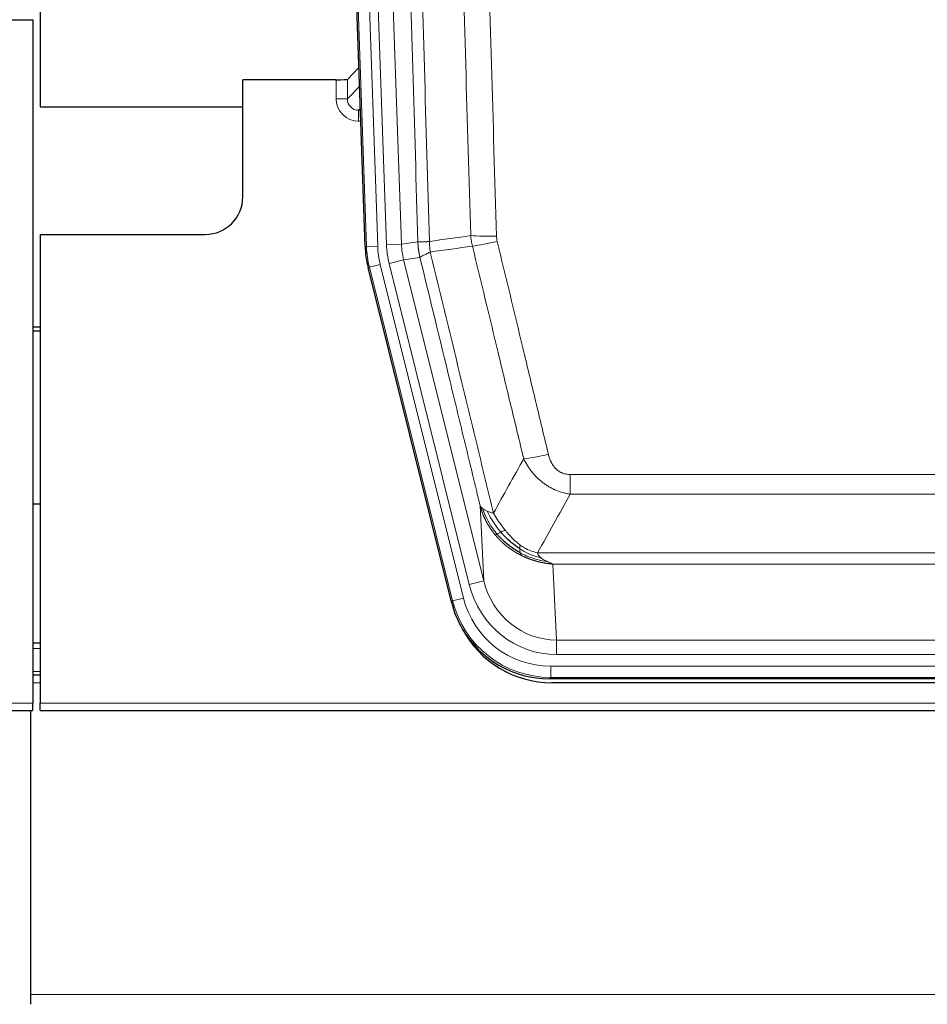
# Model space of a CAD drawing. Header units: inches. Extents: x 0 to 29700, y -16 to 21000.
# Tile 35 of 235: x 5224 to 5466, y 8339 to 8602. Entities that reach past the tile are written whole.
import ezdxf

# ---------------------------------------------------------------- set-up
doc = ezdxf.new("R2010")
doc.units = ezdxf.units.IN
doc.layers.add('1', color=7, linetype='Continuous', true_color=0xffffff)

msp = doc.modelspace()

# ---------------------------------------------------------------- linework, layer by layer
at = {"layer": '1', "color": 2, "linetype": 'Continuous', "lineweight": 25}
for p, q in [((5229.266, 9001.761), (5229.266, 8578.251)), ((5315.863, 8540.986), (5302.745, 8916.631)), ((5219.31, 8601.501), (5227.267, 8601.501)), ((5227.267, 8601.501), (5227.267, 8419.221)), ((5314.196, 8588.723), (5311.168, 8585.588)), ((5308.17, 8585.486), (5283.267, 8585.486)), ((5283.267, 8554.251), (5283.267, 8585.486)), ((5229.266, 8578.251), (5283.266, 8578.251)), ((5229.267, 8544.251), (5273.267, 8544.251)), ((5229.267, 8544.251), (5229.267, 8419.221)), ((5338.902, 8446.146), (5316.647, 8535.404)), ((5229.267, 8519.518), (5227.267, 8519.518)), ((5227.267, 8518.518), (5229.267, 8518.518)), ((5229.237, 8472.25), (5227.202, 8472.25)), ((5229.271, 8435.251), (5227.271, 8435.251)), ((5229.271, 8426.652), (5227.271, 8426.652)), ((5581.47, 8425.706), (5365.064, 8425.706)), ((5580.879, 8424.663), (5365.655, 8424.663)), ((4739.267, 8417.273), (5227.267, 8417.273)), ((5226.767, 8341.501), (5226.767, 8417.272)), ((5227.267, 8417.273), (5227.267, 8419.221)), ((5229.267, 8417.273), (5229.267, 8419.221)), ((5229.267, 8417.273), (5717.267, 8417.273)), ((5226.767, 8338.89), (5226.767, 8341.501))]:
    msp.add_line(p, q, dxfattribs=at)
at = {"layer": '1', "color": 110, "linetype": 'Continuous', "lineweight": 13}
for p, q in [((5316.236, 8541.038), (5303.125, 8916.481)), ((5306.12, 8916.586), (5319.23, 8541.143)), ((5312.503, 8915.783), (5325.57, 8541.612)), ((5308.511, 8915.644), (5321.578, 8541.473)), ((5308.159, 8580.439), (5308.17, 8585.486)), ((5311.168, 8585.588), (5311.158, 8580.357)), ((5311.158, 8580.357), (5314.372, 8583.685)), ((5314.577, 8577.792), (5314.15, 8577.349)), ((5314.15, 8577.349), (5314.15, 8574.43)), ((5314.15, 8577.349), (5314.593, 8577.349)), ((5314.15, 8574.43), (5314.695, 8574.43)), ((5315.863, 8540.986), (5316.236, 8541.038)), ((5319.23, 8541.143), (5316.236, 8541.038)), ((5321.578, 8541.473), (5325.57, 8541.612)), ((5325.57, 8541.612), (5329.946, 8542.227)), ((5330.502, 8538.089), (5326.151, 8537.477)), ((5317.021, 8535.456), (5316.647, 8535.404)), ((5319.928, 8536.181), (5317.021, 8535.456)), ((5339.195, 8446.521), (5317.021, 8535.456)), ((5319.928, 8536.181), (5342.102, 8447.246)), ((5322.275, 8536.511), (5326.151, 8537.477)), ((5343.627, 8450.873), (5322.275, 8536.511)), ((5326.151, 8537.477), (5347.503, 8451.839)), ((5370.596, 8474.953), (5370.596, 8480.194)), ((5370.596, 8480.194), (5575.938, 8480.194)), ((5575.938, 8474.953), (5370.596, 8474.953)), ((5347.503, 8451.839), (5346.545, 8471.894)), ((5361.864, 8459.334), (5584.67, 8459.334)), ((5365.977, 8456.304), (5366.945, 8436.025)), ((5580.557, 8456.304), (5365.977, 8456.304)), ((5343.627, 8450.873), (5347.503, 8451.839)), ((5338.902, 8446.146), (5339.195, 8446.521)), ((5342.102, 8447.246), (5339.195, 8446.521)), ((5366.945, 8432.161), (5366.945, 8436.025)), ((5366.945, 8436.025), (5579.588, 8436.025)), ((5229.271, 8433.796), (5227.271, 8433.796)), ((5579.588, 8432.161), (5366.945, 8432.161)), ((5229.271, 8427.621), (5227.271, 8427.621)), ((5365.357, 8426.081), (5365.357, 8429.077)), ((5365.357, 8429.077), (5581.177, 8429.077)), ((5365.357, 8426.081), (5365.064, 8425.706)), ((5581.177, 8426.081), (5365.357, 8426.081)), ((5229.271, 8424.652), (5227.271, 8424.652)), ((4739.267, 8419.221), (5227.267, 8419.221)), ((5229.267, 8419.221), (5717.267, 8419.221)), ((6203.767, 8341.501), (5226.767, 8341.501))]:
    msp.add_line(p, q, dxfattribs=at)
at = {"layer": '1', "color": 2, "linetype": 'Continuous', "lineweight": 25}
msp.add_arc((5273.267, 8554.251), 10, 270, 0, dxfattribs=at)
for centre, major_axis, ratio, start_param, end_param in [((5308.17, 8585.591), (-3, 0), 0.0349646, 1.5706703, 3.1078402), ((5342.883, 8541.937, 0), (26.774, 3.763), 0.9986144, 3.0370169, 3.2461684), ((5365.122, 8452.743, 0), (16.66, 21.323), 0.9977958, 2.4794378, 2.7643876), ((5365.681, 8451.68), (16.639, 21.297), 0.9990195, 2.7203481, 3.8043419), ((5365.122, 8452.743, 0), (16.66, 21.323), 0.9977958, 2.7643876, 3.8037475)]:
    msp.add_ellipse(centre, major_axis=major_axis, ratio=ratio, start_param=start_param, end_param=end_param, dxfattribs=at)
at = {"layer": '1', "color": 110, "linetype": 'Continuous', "lineweight": 13}
for centre, major_axis, ratio, start_param, end_param in [((5314.163, 8580.439), (-3.237, -5.067), 0.9977321, 5.2798208, 6.8506171), ((5308.159, 8580.36), (-3, 0.006), 0.0261769, 3.175273, 4.7124429), ((5314.163, 8580.36), (-1.726, -2.474), 0.9943829, 5.3201387, 6.890935), ((5350.9, 8544.932), (-9.996, -0.288), 0.1133347, 0.8101184, 1.5675278), ((5343.248, 8541.988), (-26.766, -3.762), 0.9989218, 6.1786096, 6.387761), ((5343.248, 8541.988, 0), (23.799, 3.345), 0.9986144, 3.0370169, 3.2461684), ((5345.596, 8542.318), (-23.799, -3.345), 0.9986144, 6.1786096, 6.387761), ((5345.596, 8542.318), (-19.844, -2.789), 0.9980617, 6.1786096, 6.387761), ((5351.087, 8543.526), (-9.719, -2.353), 0.1107863, 0.7983441, 1.5439815), ((5364.749, 8486.951), (-9.722, -2.342), 0.1329353, 0.7958322, 1.5387903), ((5366.866, 8457.008), (1.001, -20.961), 0.9530564, 4.9157844, 6.2370968), ((5366.866, 8457.008, 0), (1.185, -24.82), 0.9658521, 4.9157844, 6.2370968), ((5365.408, 8453.11), (-16.651, -21.313), 0.9982842, 5.6210305, 6.9453401), ((5365.408, 8453.11, 0), (14.809, 18.954), 0.9977958, 2.4794378, 3.8037475)]:
    msp.add_ellipse(centre, major_axis=major_axis, ratio=ratio, start_param=start_param, end_param=end_param, dxfattribs=at)
for points, knots in [([(5329.946, 8542.227), (5329.501, 8557.637), (5328.596, 8588.483), (5327.189, 8634.824), (5326.219, 8665.768), (5325.664, 8683.187), (5325.602, 8685.123), (5325.478, 8688.994), (5325.292, 8694.802), (5324.856, 8708.356), (5324.477, 8719.977), (5324.159, 8729.663), (5324.096, 8731.601), (5323.968, 8735.476), (5323.776, 8741.288), (5323.326, 8754.85), (5322.936, 8766.474), (5322.149, 8789.723), (5321.086, 8820.721), (5319.445, 8867.219), (5318.321, 8898.217), (5317.751, 8913.716)], [0, 0, 0, 0, 0.125, 0.25, 0.375, 0.375, 0.390625, 0.390625, 0.40625, 0.4375, 0.5, 0.5, 0.515625, 0.515625, 0.53125, 0.5625, 0.625, 0.625, 0.75, 0.875, 1, 1, 1, 1]), ([(5320.806, 8915.191), (5321.378, 8899.637), (5322.505, 8868.527), (5324.151, 8821.862), (5325.217, 8790.752), (5326.005, 8767.419), (5326.397, 8755.753), (5326.848, 8742.142), (5327.041, 8736.309), (5327.169, 8732.42), (5327.232, 8730.476), (5327.551, 8720.754), (5327.931, 8709.091), (5328.369, 8695.488), (5328.555, 8689.659), (5328.679, 8685.774), (5328.741, 8683.831), (5329.298, 8666.348), (5330.27, 8635.292), (5331.681, 8588.782), (5332.589, 8557.824), (5333.036, 8542.358)], [0, 0, 0, 0, 0.125, 0.25, 0.375, 0.375, 0.4375, 0.46875, 0.484375, 0.484375, 0.5, 0.5, 0.5625, 0.59375, 0.609375, 0.609375, 0.625, 0.625, 0.75, 0.875, 1, 1, 1, 1]), ([(5344.032, 8543.912), (5343.594, 8559.131), (5342.703, 8589.593), (5341.781, 8620.103), (5341.078, 8643.003), (5340.841, 8650.639), (5340.365, 8665.918), (5340.125, 8673.56), (5339.399, 8696.496), (5338.907, 8711.793), (5338.282, 8730.922), (5338.157, 8734.748), (5337.905, 8742.4), (5337.527, 8753.878), (5337.143, 8765.357), (5336.372, 8788.313), (5335.328, 8818.922), (5333.718, 8864.837), (5332.616, 8895.447), (5332.058, 8910.752)], [0, 0, 0, 0, 0.125, 0.25, 0.25, 0.3125, 0.3125, 0.375, 0.375, 0.5, 0.5, 0.53125, 0.53125, 0.5625, 0.625, 0.625, 0.75, 0.875, 1, 1, 1, 1]), ([(5338.942, 8911.096), (5339.499, 8895.771), (5340.6, 8865.123), (5342.207, 8819.151), (5343.25, 8788.504), (5344.02, 8765.519), (5344.403, 8754.026), (5344.781, 8742.534), (5345.032, 8734.872), (5345.157, 8731.042), (5345.781, 8711.888), (5346.272, 8696.572), (5346.998, 8673.608), (5347.237, 8665.956), (5347.713, 8650.658), (5347.949, 8643.012), (5348.651, 8620.084), (5349.572, 8589.536), (5350.462, 8559.036), (5350.9, 8543.798)], [0, 0, 0, 0, 0.125, 0.25, 0.375, 0.375, 0.4375, 0.46875, 0.46875, 0.5, 0.5, 0.625, 0.625, 0.6875, 0.6875, 0.75, 0.75, 0.875, 1, 1, 1, 1]), ([(5351.087, 8542.386), (5351.031, 8542.618), (5350.988, 8542.852), (5350.926, 8543.322), (5350.907, 8543.559), (5350.9, 8543.798)], [0, 0, 0, 0, 0.5, 0.5, 1, 1, 1, 1]), ([(5329.946, 8542.227), (5329.947, 8542.227), (5329.949, 8542.227), (5329.952, 8542.226), (5329.955, 8542.226), (5329.959, 8542.226), (5329.963, 8542.226), (5329.967, 8542.225), (5329.971, 8542.225), (5329.976, 8542.225), (5329.98, 8542.224), (5329.986, 8542.224), (5329.991, 8542.224), (5329.996, 8542.224), (5330.002, 8542.223), (5330.008, 8542.223), (5330.015, 8542.223), (5330.021, 8542.223), (5330.028, 8542.223), (5330.035, 8542.222), (5330.043, 8542.222), (5330.05, 8542.222), (5330.058, 8542.222), (5330.066, 8542.222), (5330.075, 8542.221), (5330.083, 8542.221), (5330.092, 8542.221), (5330.101, 8542.221), (5330.111, 8542.221), (5330.12, 8542.221), (5330.13, 8542.221), (5330.14, 8542.221), (5330.151, 8542.22), (5330.161, 8542.22), (5330.172, 8542.22), (5330.183, 8542.22), (5330.195, 8542.22), (5330.206, 8542.22), (5330.218, 8542.22), (5330.23, 8542.22), (5330.243, 8542.22), (5330.255, 8542.22), (5330.268, 8542.22), (5330.281, 8542.22), (5330.295, 8542.22), (5330.308, 8542.22), (5330.322, 8542.22), (5330.336, 8542.22), (5330.35, 8542.22), (5330.365, 8542.22), (5330.38, 8542.221), (5330.395, 8542.221), (5330.41, 8542.221), (5330.426, 8542.221), (5330.442, 8542.221), (5330.458, 8542.221), (5330.474, 8542.221), (5330.49, 8542.222), (5330.507, 8542.222), (5330.524, 8542.222), (5330.541, 8542.222), (5330.559, 8542.223), (5330.577, 8542.223), (5330.595, 8542.223), (5330.613, 8542.223), (5330.631, 8542.224), (5330.65, 8542.224), (5330.669, 8542.224), (5330.688, 8542.225), (5330.707, 8542.225), (5330.727, 8542.225), (5330.747, 8542.226), (5330.767, 8542.226), (5330.787, 8542.226), (5330.808, 8542.227), (5330.828, 8542.227), (5330.855, 8542.228), (5330.889, 8542.229), (5330.93, 8542.23), (5330.972, 8542.231), (5331.014, 8542.232), (5331.057, 8542.234), (5331.101, 8542.235), (5331.146, 8542.237), (5331.192, 8542.238), (5331.238, 8542.24), (5331.285, 8542.242), (5331.333, 8542.244), (5331.382, 8542.246), (5331.431, 8542.249), (5331.481, 8542.251), (5331.532, 8542.254), (5331.584, 8542.256), (5331.637, 8542.259), (5331.69, 8542.262), (5331.744, 8542.265), (5331.798, 8542.268), (5331.854, 8542.271), (5331.91, 8542.275), (5331.966, 8542.278), (5332.024, 8542.282), (5332.082, 8542.286), (5332.141, 8542.289), (5332.201, 8542.293), (5332.261, 8542.298), (5332.322, 8542.302), (5332.383, 8542.306), (5332.446, 8542.311), (5332.509, 8542.315), (5332.572, 8542.32), (5332.637, 8542.325), (5332.701, 8542.33), (5332.767, 8542.335), (5332.833, 8542.341), (5332.9, 8542.346), (5332.967, 8542.352), (5333.013, 8542.356), (5333.036, 8542.358)], [0, 0, 0, 0, 0.0066687, 0.0133374, 0.0200061, 0.0266746, 0.0333432, 0.0400116, 0.0466801, 0.0533484, 0.0600168, 0.066685, 0.0733532, 0.0800214, 0.0866895, 0.0933575, 0.1000255, 0.1066935, 0.1133614, 0.1200292, 0.126697, 0.1333647, 0.1400324, 0.1467001, 0.1533676, 0.1600352, 0.1667026, 0.1733701, 0.1800374, 0.1867047, 0.193372, 0.2000392, 0.2067064, 0.2133735, 0.2200405, 0.2267075, 0.2333745, 0.2400414, 0.2467082, 0.253375, 0.2600418, 0.2667085, 0.2733751, 0.2800417, 0.2867082, 0.2933747, 0.3000412, 0.3067075, 0.3133739, 0.3200401, 0.3267064, 0.3333725, 0.3400387, 0.3467047, 0.3533708, 0.3600367, 0.3667026, 0.3733685, 0.3800343, 0.3867001, 0.3933658, 0.4000315, 0.4066971, 0.4133626, 0.4200281, 0.4266936, 0.433359, 0.4400243, 0.4466896, 0.4533549, 0.4600201, 0.4666852, 0.4733503, 0.4800154, 0.4866804, 0.4933453, 0.5000102, 0.5125098, 0.5250093, 0.5375088, 0.5500082, 0.5625077, 0.5750071, 0.5875066, 0.600006, 0.6125054, 0.6250049, 0.6375043, 0.6500037, 0.6625032, 0.6750026, 0.6875021, 0.7000016, 0.7125011, 0.7250006, 0.7375001, 0.7499997, 0.7624993, 0.7749989, 0.7874985, 0.7999982, 0.812498, 0.8249977, 0.8374975, 0.8499974, 0.8624973, 0.8749972, 0.8874972, 0.8999973, 0.9124974, 0.9249976, 0.9374978, 0.9499981, 0.9624985, 0.9749989, 0.9874994, 1, 1, 1, 1]), ([(5330.502, 8538.089), (5330.497, 8538.11), (5330.487, 8538.152), (5330.472, 8538.216), (5330.457, 8538.281), (5330.442, 8538.348), (5330.426, 8538.416), (5330.411, 8538.485), (5330.396, 8538.555), (5330.38, 8538.627), (5330.365, 8538.7), (5330.349, 8538.775), (5330.334, 8538.85), (5330.319, 8538.927), (5330.303, 8539.005), (5330.288, 8539.085), (5330.273, 8539.166), (5330.258, 8539.248), (5330.243, 8539.331), (5330.228, 8539.416), (5330.214, 8539.502), (5330.199, 8539.589), (5330.185, 8539.678), (5330.171, 8539.768), (5330.157, 8539.859), (5330.144, 8539.952), (5330.13, 8540.046), (5330.11, 8540.197), (5330.084, 8540.399), (5330.055, 8540.646), (5330.032, 8540.875), (5330.012, 8541.086), (5329.996, 8541.279), (5329.984, 8541.455), (5329.974, 8541.612), (5329.966, 8541.752), (5329.96, 8541.873), (5329.955, 8541.976), (5329.952, 8542.062), (5329.949, 8542.129), (5329.948, 8542.178), (5329.947, 8542.208), (5329.946, 8542.223), (5329.946, 8542.227)], [0, 0, 0, 0, 0.0155037, 0.0313049, 0.0474035, 0.0637997, 0.0804935, 0.097485, 0.1147743, 0.1323613, 0.1502462, 0.1684289, 0.1869096, 0.2056883, 0.224765, 0.2441397, 0.2638126, 0.2837835, 0.3040527, 0.32462, 0.3454856, 0.3666494, 0.3881116, 0.409872, 0.4319308, 0.454288, 0.4769435, 0.4998975, 0.5635611, 0.6228928, 0.6778927, 0.7285606, 0.7748966, 0.8169007, 0.8545729, 0.8879131, 0.9169214, 0.9415977, 0.9619421, 0.9779545, 0.989635, 0.9969835, 1, 1, 1, 1]), ([(5333.248, 8539.523), (5333.173, 8539.989), (5333.13, 8540.459), (5333.072, 8541.404), (5333.056, 8541.88), (5333.036, 8542.358)], [0, 0, 0, 0, 0.5, 0.5, 1, 1, 1, 1]), ([(5358.169, 8484.389), (5357.033, 8489.11), (5355.897, 8493.833), (5353.621, 8503.281), (5352.483, 8508.007), (5349.063, 8522.188), (5346.779, 8531.647), (5344.491, 8541.113)], [0, 0, 0, 0, 0.25, 0.25, 0.5, 0.5, 1, 1, 1, 1]), ([(5351.087, 8542.386), (5353.373, 8532.908), (5355.654, 8523.435), (5359.07, 8509.234), (5360.207, 8504.502), (5362.479, 8495.041), (5363.615, 8490.312), (5364.749, 8485.584)], [0, 0, 0, 0, 0.5, 0.5, 0.75, 0.75, 1, 1, 1, 1]), ([(5330.502, 8538.089), (5330.524, 8538.14), (5330.601, 8538.206), (5330.865, 8538.373), (5331.051, 8538.473), (5331.522, 8538.71), (5331.808, 8538.847), (5332.466, 8539.157), (5332.839, 8539.331), (5333.248, 8539.523)], [0, 0, 0, 0, 0.25, 0.25, 0.5, 0.5, 0.75, 0.75, 1, 1, 1, 1]), ([(5346.545, 8471.894), (5345.214, 8477.402), (5343.882, 8482.912), (5341.214, 8493.937), (5339.879, 8499.451), (5335.868, 8516), (5333.188, 8527.041), (5330.502, 8538.089)], [0, 0, 0, 0, 0.25, 0.25, 0.5, 0.5, 1, 1, 1, 1]), ([(5333.248, 8539.523), (5336.07, 8527.899), (5338.885, 8516.283), (5343.099, 8498.871), (5344.502, 8493.07), (5347.304, 8481.471), (5348.704, 8475.675), (5350.101, 8469.88)], [0, 0, 0, 0, 0.5, 0.5, 0.75, 0.75, 1, 1, 1, 1]), ([(5370.596, 8480.194), (5370.413, 8480.194), (5370.231, 8480.201), (5369.867, 8480.233), (5369.687, 8480.257), (5369.332, 8480.323), (5369.156, 8480.364), (5368.809, 8480.463), (5368.638, 8480.522), (5368.428, 8480.608), (5368.386, 8480.625), (5368.302, 8480.662), (5368.177, 8480.718), (5368.056, 8480.779), (5367.817, 8480.906), (5367.509, 8481.093), (5367.222, 8481.31), (5367.049, 8481.455), (5367.015, 8481.484), (5366.947, 8481.544), (5366.913, 8481.575), (5366.813, 8481.668), (5366.748, 8481.731), (5366.559, 8481.924), (5366.439, 8482.058), (5366.213, 8482.336), (5366.105, 8482.479), (5365.903, 8482.774), (5365.807, 8482.926), (5365.694, 8483.121), (5365.672, 8483.16), (5365.628, 8483.239), (5365.606, 8483.279), (5365.543, 8483.398), (5365.502, 8483.479), (5365.383, 8483.721), (5365.309, 8483.885), (5365.172, 8484.215), (5365.109, 8484.383), (5364.932, 8484.89), (5364.833, 8485.234), (5364.749, 8485.584)], [0, 0, 0, 0, 0.0625, 0.0625, 0.125, 0.125, 0.1875, 0.1875, 0.25, 0.25, 0.265625, 0.265625, 0.28125, 0.3125, 0.3125, 0.375, 0.4375, 0.4375, 0.453125, 0.453125, 0.46875, 0.46875, 0.5, 0.5, 0.5625, 0.5625, 0.625, 0.625, 0.6875, 0.6875, 0.703125, 0.703125, 0.71875, 0.71875, 0.75, 0.75, 0.8125, 0.8125, 0.875, 0.875, 1, 1, 1, 1]), ([(5370.596, 8474.953), (5370.261, 8475.001), (5369.928, 8475.06), (5369.265, 8475.199), (5368.936, 8475.279), (5367.961, 8475.549), (5367.323, 8475.771), (5366.62, 8476.068), (5366.542, 8476.102), (5366.387, 8476.171), (5366.309, 8476.206), (5366.078, 8476.313), (5365.925, 8476.386), (5365.47, 8476.615), (5364.875, 8476.938), (5364.303, 8477.3), (5363.881, 8477.585), (5363.673, 8477.731), (5363.467, 8477.883), (5363.331, 8477.985), (5363.263, 8478.037), (5362.658, 8478.506), (5362.15, 8478.954), (5361.431, 8479.671), (5361.198, 8479.917), (5360.86, 8480.297), (5360.749, 8480.426), (5360.53, 8480.686), (5360.423, 8480.819), (5359.895, 8481.486), (5359.507, 8482.04), (5358.792, 8483.187), (5358.466, 8483.779), (5358.169, 8484.389)], [0, 0, 0, 0, 0.0625, 0.0625, 0.125, 0.125, 0.25, 0.25, 0.265625, 0.265625, 0.28125, 0.28125, 0.3125, 0.3125, 0.375, 0.4375, 0.4375, 0.46875, 0.484375, 0.484375, 0.5, 0.5, 0.625, 0.625, 0.6875, 0.6875, 0.71875, 0.71875, 0.75, 0.75, 0.875, 0.875, 1, 1, 1, 1]), ([(5350.577, 8464.068), (5350.565, 8464.082), (5350.542, 8464.11), (5350.507, 8464.152), (5350.471, 8464.195), (5350.436, 8464.239), (5350.399, 8464.283), (5350.363, 8464.328), (5350.326, 8464.374), (5350.289, 8464.421), (5350.251, 8464.469), (5350.213, 8464.517), (5350.174, 8464.566), (5350.136, 8464.615), (5350.096, 8464.666), (5350.057, 8464.717), (5350.017, 8464.769), (5349.977, 8464.822), (5349.937, 8464.875), (5349.896, 8464.93), (5349.855, 8464.985), (5349.814, 8465.041), (5349.772, 8465.097), (5349.73, 8465.155), (5349.688, 8465.213), (5349.645, 8465.272), (5349.603, 8465.332), (5349.56, 8465.393), (5349.517, 8465.454), (5349.473, 8465.517), (5349.43, 8465.58), (5349.386, 8465.644), (5349.342, 8465.709), (5349.297, 8465.774), (5349.253, 8465.841), (5349.208, 8465.908), (5349.163, 8465.976), (5349.119, 8466.046), (5349.073, 8466.116), (5349.028, 8466.186), (5348.983, 8466.258), (5348.937, 8466.331), (5348.892, 8466.404), (5348.846, 8466.478), (5348.8, 8466.554), (5348.754, 8466.63), (5348.708, 8466.707), (5348.662, 8466.785), (5348.616, 8466.863), (5348.57, 8466.943), (5348.523, 8467.024), (5348.477, 8467.105), (5348.431, 8467.188), (5348.385, 8467.271), (5348.338, 8467.355), (5348.292, 8467.441), (5348.246, 8467.527), (5348.2, 8467.614), (5348.154, 8467.702), (5348.108, 8467.791), (5348.062, 8467.881), (5348.016, 8467.972), (5347.97, 8468.063), (5347.925, 8468.156), (5347.879, 8468.25), (5347.834, 8468.345), (5347.789, 8468.44), (5347.744, 8468.537), (5347.699, 8468.635), (5347.655, 8468.733), (5347.61, 8468.833), (5347.566, 8468.933), (5347.522, 8469.035), (5347.478, 8469.137), (5347.435, 8469.241), (5347.392, 8469.345), (5347.349, 8469.451), (5347.307, 8469.557), (5347.264, 8469.664), (5347.223, 8469.773), (5347.181, 8469.882), (5347.14, 8469.993), (5347.099, 8470.104), (5347.059, 8470.216), (5347.019, 8470.33), (5346.979, 8470.444), (5346.94, 8470.56), (5346.902, 8470.676), (5346.864, 8470.793), (5346.826, 8470.912), (5346.789, 8471.031), (5346.752, 8471.151), (5346.716, 8471.273), (5346.681, 8471.395), (5346.646, 8471.519), (5346.612, 8471.643), (5346.578, 8471.768), (5346.556, 8471.852), (5346.545, 8471.894)], [0, 0, 0, 0, 0.0060657, 0.012223, 0.0184718, 0.0248123, 0.0312443, 0.0377679, 0.0443831, 0.0510899, 0.0578883, 0.0647782, 0.0717598, 0.0788329, 0.0859977, 0.093254, 0.1006019, 0.1080414, 0.1155725, 0.1231952, 0.1309095, 0.1387154, 0.1466129, 0.1546019, 0.1626826, 0.1708549, 0.1791188, 0.1874742, 0.1959213, 0.20446, 0.2130903, 0.2218121, 0.2306256, 0.2395307, 0.2485274, 0.2576156, 0.2667955, 0.276067, 0.2854301, 0.2948848, 0.3044311, 0.314069, 0.3237985, 0.3336196, 0.3435324, 0.3535367, 0.3636326, 0.3738202, 0.3840993, 0.3944701, 0.4049324, 0.4154864, 0.426132, 0.4368691, 0.4476979, 0.4586183, 0.4696303, 0.480734, 0.4919292, 0.503216, 0.5145945, 0.5260645, 0.5376262, 0.5492795, 0.5610244, 0.5728609, 0.584789, 0.5968087, 0.60892, 0.621123, 0.6334175, 0.6458037, 0.6582815, 0.6708509, 0.6835119, 0.6962645, 0.7091087, 0.7220445, 0.735072, 0.748191, 0.7614017, 0.774704, 0.7880979, 0.8015834, 0.8151605, 0.8288293, 0.8425896, 0.8564416, 0.8703852, 0.8844204, 0.8985472, 0.9127656, 0.9270756, 0.9414773, 0.9559705, 0.9705554, 0.9852319, 1, 1, 1, 1]), ([(5346.545, 8471.894), (5346.602, 8471.751), (5346.684, 8471.614), (5346.898, 8471.353), (5347.029, 8471.229), (5347.184, 8471.112)], [0, 0, 0, 0, 0.5, 0.5, 1, 1, 1, 1]), ([(5351.067, 8464.298), (5350.632, 8464.808), (5350.222, 8465.338), (5348.692, 8467.52), (5347.796, 8469.299), (5347.184, 8471.112)], [0, 0, 0, 0, 0.25, 0.25, 1, 1, 1, 1]), ([(5347.184, 8471.112), (5347.34, 8470.986), (5347.52, 8470.867), (5347.925, 8470.643), (5348.149, 8470.538), (5348.394, 8470.44)], [0, 0, 0, 0, 0.5, 0.5, 1, 1, 1, 1]), ([(5352.053, 8464.825), (5351.681, 8465.257), (5351.324, 8465.701), (5349.964, 8467.52), (5349.093, 8468.974), (5348.394, 8470.44)], [0, 0, 0, 0, 0.25, 0.25, 1, 1, 1, 1]), ([(5348.394, 8470.44), (5348.64, 8470.333), (5348.907, 8470.233), (5349.477, 8470.047), (5349.781, 8469.96), (5350.101, 8469.88)], [0, 0, 0, 0, 0.5, 0.5, 1, 1, 1, 1]), ([(5353.277, 8465.274), (5352.978, 8465.644), (5352.688, 8466.022), (5351.561, 8467.552), (5350.795, 8468.74), (5350.101, 8469.88)], [0, 0, 0, 0, 0.25, 0.25, 1, 1, 1, 1]), ([(5350.577, 8464.068), (5350.612, 8464.074), (5350.655, 8464.089), (5350.76, 8464.134), (5350.823, 8464.166), (5350.949, 8464.233), (5351.005, 8464.264), (5351.067, 8464.298)], [0, 0, 0, 0, 0.375, 0.375, 0.75, 0.75, 1, 1, 1, 1]), ([(5357.579, 8458.585), (5357.557, 8458.596), (5357.513, 8458.618), (5357.448, 8458.651), (5357.382, 8458.684), (5357.316, 8458.717), (5357.249, 8458.751), (5357.183, 8458.785), (5357.117, 8458.82), (5357.051, 8458.855), (5356.984, 8458.89), (5356.918, 8458.925), (5356.852, 8458.961), (5356.785, 8458.997), (5356.719, 8459.033), (5356.652, 8459.07), (5356.585, 8459.107), (5356.519, 8459.144), (5356.452, 8459.182), (5356.385, 8459.22), (5356.318, 8459.258), (5356.251, 8459.297), (5356.185, 8459.336), (5356.118, 8459.375), (5356.051, 8459.415), (5355.984, 8459.455), (5355.917, 8459.495), (5355.85, 8459.536), (5355.783, 8459.577), (5355.716, 8459.618), (5355.649, 8459.66), (5355.582, 8459.702), (5355.515, 8459.744), (5355.447, 8459.787), (5355.38, 8459.83), (5355.313, 8459.873), (5355.246, 8459.917), (5355.179, 8459.961), (5355.112, 8460.006), (5355.045, 8460.051), (5354.978, 8460.096), (5354.911, 8460.142), (5354.844, 8460.187), (5354.776, 8460.234), (5354.709, 8460.28), (5354.642, 8460.327), (5354.575, 8460.375), (5354.508, 8460.423), (5354.441, 8460.471), (5354.375, 8460.519), (5354.308, 8460.568), (5354.241, 8460.617), (5354.174, 8460.667), (5354.107, 8460.717), (5354.04, 8460.767), (5353.974, 8460.818), (5353.907, 8460.869), (5353.84, 8460.92), (5353.774, 8460.972), (5353.707, 8461.025), (5353.641, 8461.077), (5353.575, 8461.13), (5353.508, 8461.184), (5353.442, 8461.237), (5353.376, 8461.291), (5353.31, 8461.346), (5353.244, 8461.401), (5353.178, 8461.456), (5353.112, 8461.512), (5353.046, 8461.568), (5352.98, 8461.625), (5352.915, 8461.681), (5352.849, 8461.739), (5352.784, 8461.796), (5352.718, 8461.854), (5352.653, 8461.913), (5352.588, 8461.972), (5352.523, 8462.031), (5352.458, 8462.091), (5352.393, 8462.151), (5352.329, 8462.211), (5352.264, 8462.272), (5352.2, 8462.333), (5352.135, 8462.395), (5352.071, 8462.457), (5352.007, 8462.519), (5351.943, 8462.582), (5351.879, 8462.645), (5351.816, 8462.709), (5351.752, 8462.773), (5351.689, 8462.837), (5351.625, 8462.902), (5351.562, 8462.968), (5351.499, 8463.033), (5351.437, 8463.099), (5351.374, 8463.166), (5351.312, 8463.233), (5351.249, 8463.3), (5351.187, 8463.368), (5351.125, 8463.436), (5351.064, 8463.505), (5351.002, 8463.574), (5350.941, 8463.643), (5350.88, 8463.713), (5350.819, 8463.783), (5350.758, 8463.854), (5350.697, 8463.925), (5350.637, 8463.996), (5350.597, 8464.044), (5350.577, 8464.068)], [0, 0, 0, 0, 0.0082024, 0.0164263, 0.0246716, 0.0329384, 0.0412265, 0.0495362, 0.0578672, 0.0662198, 0.0745938, 0.0829892, 0.0914062, 0.0998446, 0.1083045, 0.1167859, 0.1252887, 0.1338131, 0.1423589, 0.1509263, 0.1595151, 0.1681255, 0.1767574, 0.1854108, 0.1940858, 0.2027822, 0.2115002, 0.2202398, 0.2290008, 0.2377835, 0.2465876, 0.2554134, 0.2642606, 0.2731295, 0.2820199, 0.2909319, 0.2998654, 0.3088206, 0.3177973, 0.3267956, 0.3358154, 0.3448569, 0.35392, 0.3630047, 0.3721109, 0.3812388, 0.3903883, 0.3995594, 0.4087522, 0.4179665, 0.4272025, 0.4364601, 0.4457393, 0.4550402, 0.4643627, 0.4737069, 0.4830727, 0.4924601, 0.5018692, 0.5113, 0.5207524, 0.5302265, 0.5397222, 0.5492397, 0.5587788, 0.5683395, 0.577922, 0.5875261, 0.5971519, 0.6067994, 0.6164686, 0.6261595, 0.6358721, 0.6456064, 0.6553624, 0.6651401, 0.6749395, 0.6847606, 0.6946034, 0.704468, 0.7143542, 0.7242622, 0.734192, 0.7441434, 0.7541166, 0.7641115, 0.7741282, 0.7841666, 0.7942268, 0.8043087, 0.8144123, 0.8245377, 0.8346848, 0.8448538, 0.8550444, 0.8652568, 0.875491, 0.885747, 0.8960247, 0.9063242, 0.9166455, 0.9269886, 0.9373534, 0.9477401, 0.9581485, 0.9685787, 0.9790306, 0.9895044, 1, 1, 1, 1]), ([(5351.067, 8464.298), (5351.098, 8464.315), (5351.13, 8464.333), (5351.264, 8464.408), (5351.377, 8464.471), (5351.627, 8464.607), (5351.763, 8464.679), (5351.955, 8464.776), (5352.003, 8464.801), (5352.053, 8464.825)], [0, 0, 0, 0, 0.125, 0.125, 0.5, 0.5, 0.875, 0.875, 1, 1, 1, 1]), ([(5352.053, 8464.825), (5352.151, 8464.873), (5352.253, 8464.921), (5352.51, 8465.035), (5352.667, 8465.099), (5352.978, 8465.205), (5353.131, 8465.248), (5353.277, 8465.274)], [0, 0, 0, 0, 0.25, 0.25, 0.625, 0.625, 1, 1, 1, 1]), ([(5357.246, 8461.395), (5357.066, 8461.526), (5356.887, 8461.661), (5356.18, 8462.22), (5355.666, 8462.679), (5354.672, 8463.66), (5354.192, 8464.182), (5353.578, 8464.905), (5353.426, 8465.089), (5353.277, 8465.274)], [0, 0, 0, 0, 0.125, 0.125, 0.5, 0.5, 0.875, 0.875, 1, 1, 1, 1]), ([(5357.096, 8460.413), (5357.094, 8460.512), (5357.096, 8460.609), (5357.109, 8460.843), (5357.125, 8460.977), (5357.174, 8461.213), (5357.206, 8461.316), (5357.246, 8461.395)], [0, 0, 0, 0, 0.25, 0.25, 0.625, 0.625, 1, 1, 1, 1]), ([(5357.265, 8459.298), (5357.253, 8459.338), (5357.241, 8459.379), (5357.196, 8459.548), (5357.167, 8459.684), (5357.124, 8459.969), (5357.109, 8460.118), (5357.099, 8460.315), (5357.097, 8460.364), (5357.096, 8460.413)], [0, 0, 0, 0, 0.125, 0.125, 0.5, 0.5, 0.875, 0.875, 1, 1, 1, 1]), ([(5362.735, 8457.996), (5361.324, 8458.316), (5359.888, 8458.857), (5358.017, 8459.85), (5357.554, 8460.121), (5357.096, 8460.413)], [0, 0, 0, 0, 0.75, 0.75, 1, 1, 1, 1]), ([(5361.864, 8459.334), (5360.644, 8459.547), (5359.468, 8460.012), (5357.974, 8460.892), (5357.607, 8461.134), (5357.246, 8461.395)], [0, 0, 0, 0, 0.75, 0.75, 1, 1, 1, 1]), ([(5357.579, 8458.585), (5357.546, 8458.644), (5357.507, 8458.713), (5357.425, 8458.875), (5357.382, 8458.967), (5357.315, 8459.142), (5357.289, 8459.218), (5357.265, 8459.298)], [0, 0, 0, 0, 0.375, 0.375, 0.75, 0.75, 1, 1, 1, 1]), ([(5364.406, 8456.995), (5362.634, 8457.218), (5360.804, 8457.701), (5358.43, 8458.706), (5357.843, 8458.987), (5357.265, 8459.298)], [0, 0, 0, 0, 0.75, 0.75, 1, 1, 1, 1]), ([(5362.735, 8457.996), (5362.616, 8458.092), (5362.506, 8458.192), (5362.258, 8458.451), (5362.133, 8458.615), (5361.947, 8458.96), (5361.885, 8459.142), (5361.864, 8459.334)], [0, 0, 0, 0, 0.25, 0.25, 0.625, 0.625, 1, 1, 1, 1]), ([(5365.977, 8456.304), (5365.955, 8456.306), (5365.911, 8456.309), (5365.844, 8456.314), (5365.778, 8456.32), (5365.711, 8456.326), (5365.644, 8456.331), (5365.577, 8456.338), (5365.51, 8456.344), (5365.443, 8456.35), (5365.376, 8456.357), (5365.309, 8456.364), (5365.241, 8456.371), (5365.174, 8456.379), (5365.106, 8456.386), (5365.039, 8456.394), (5364.971, 8456.402), (5364.903, 8456.41), (5364.835, 8456.419), (5364.767, 8456.427), (5364.699, 8456.436), (5364.63, 8456.445), (5364.562, 8456.454), (5364.494, 8456.464), (5364.425, 8456.474), (5364.356, 8456.484), (5364.288, 8456.494), (5364.219, 8456.504), (5364.15, 8456.515), (5364.081, 8456.526), (5364.012, 8456.537), (5363.943, 8456.548), (5363.874, 8456.56), (5363.804, 8456.571), (5363.735, 8456.583), (5363.665, 8456.596), (5363.596, 8456.608), (5363.526, 8456.621), (5363.456, 8456.634), (5363.386, 8456.647), (5363.317, 8456.66), (5363.247, 8456.674), (5363.177, 8456.688), (5363.106, 8456.702), (5363.036, 8456.716), (5362.966, 8456.731), (5362.896, 8456.746), (5362.825, 8456.761), (5362.755, 8456.776), (5362.684, 8456.792), (5362.614, 8456.807), (5362.543, 8456.824), (5362.472, 8456.84), (5362.401, 8456.856), (5362.331, 8456.873), (5362.26, 8456.89), (5362.189, 8456.908), (5362.118, 8456.925), (5362.046, 8456.943), (5361.975, 8456.961), (5361.904, 8456.98), (5361.833, 8456.998), (5361.761, 8457.017), (5361.69, 8457.036), (5361.619, 8457.056), (5361.547, 8457.075), (5361.476, 8457.095), (5361.404, 8457.115), (5361.333, 8457.136), (5361.261, 8457.157), (5361.189, 8457.178), (5361.117, 8457.199), (5361.046, 8457.22), (5360.974, 8457.242), (5360.902, 8457.264), (5360.83, 8457.286), (5360.758, 8457.309), (5360.686, 8457.332), (5360.614, 8457.355), (5360.542, 8457.378), (5360.47, 8457.402), (5360.398, 8457.426), (5360.326, 8457.45), (5360.254, 8457.475), (5360.182, 8457.5), (5360.109, 8457.525), (5360.037, 8457.55), (5359.965, 8457.576), (5359.893, 8457.602), (5359.82, 8457.628), (5359.748, 8457.654), (5359.676, 8457.681), (5359.604, 8457.708), (5359.531, 8457.736), (5359.459, 8457.763), (5359.387, 8457.791), (5359.314, 8457.819), (5359.242, 8457.848), (5359.169, 8457.877), (5359.097, 8457.906), (5359.025, 8457.935), (5358.952, 8457.965), (5358.88, 8457.995), (5358.808, 8458.025), (5358.735, 8458.056), (5358.663, 8458.086), (5358.591, 8458.118), (5358.518, 8458.149), (5358.446, 8458.181), (5358.374, 8458.213), (5358.301, 8458.245), (5358.229, 8458.278), (5358.157, 8458.311), (5358.084, 8458.344), (5358.012, 8458.378), (5357.94, 8458.411), (5357.868, 8458.446), (5357.796, 8458.48), (5357.724, 8458.515), (5357.651, 8458.55), (5357.603, 8458.573), (5357.579, 8458.585)], [0, 0, 0, 0, 0.007775, 0.0155603, 0.0233558, 0.0311618, 0.038978, 0.0468046, 0.0546416, 0.0624889, 0.0703466, 0.0782147, 0.0860931, 0.093982, 0.1018813, 0.109791, 0.1177112, 0.1256417, 0.1335828, 0.1415343, 0.1494962, 0.1574687, 0.1654516, 0.173445, 0.1814489, 0.1894634, 0.1974883, 0.2055238, 0.2135699, 0.2216264, 0.2296936, 0.2377713, 0.2458596, 0.2539585, 0.2620679, 0.270188, 0.2783187, 0.28646, 0.2946119, 0.3027745, 0.3109477, 0.3191316, 0.3273261, 0.3355314, 0.3437472, 0.3519738, 0.3602111, 0.3684591, 0.3767178, 0.3849872, 0.3932673, 0.4015582, 0.4098598, 0.4181722, 0.4264954, 0.4348293, 0.443174, 0.4515295, 0.4598958, 0.4682728, 0.4766607, 0.4850594, 0.493469, 0.5018893, 0.5103206, 0.5187626, 0.5272155, 0.5356793, 0.544154, 0.5526395, 0.561136, 0.5696433, 0.5781615, 0.5866906, 0.5952307, 0.6037817, 0.6123436, 0.6209165, 0.6295003, 0.638095, 0.6467007, 0.6553174, 0.6639451, 0.6725838, 0.6812334, 0.6898941, 0.6985657, 0.7072484, 0.7159421, 0.7246468, 0.7333625, 0.7420893, 0.7508272, 0.759576, 0.768336, 0.777107, 0.7858891, 0.7946823, 0.8034866, 0.812302, 0.8211284, 0.829966, 0.8388147, 0.8476746, 0.8565455, 0.8654276, 0.8743209, 0.8832252, 0.8921408, 0.9010675, 0.9100054, 0.9189544, 0.9279147, 0.9368861, 0.9458688, 0.9548626, 0.9638676, 0.9728839, 0.9819114, 0.9909501, 1, 1, 1, 1]), ([(5364.406, 8456.995), (5364.332, 8457.031), (5364.258, 8457.067), (5363.962, 8457.214), (5363.74, 8457.332), (5363.313, 8457.582), (5363.108, 8457.714), (5362.855, 8457.9), (5362.794, 8457.947), (5362.735, 8457.996)], [0, 0, 0, 0, 0.125, 0.125, 0.5, 0.5, 0.875, 0.875, 1, 1, 1, 1]), ([(5365.977, 8456.304), (5365.824, 8456.37), (5365.648, 8456.444), (5365.265, 8456.607), (5365.058, 8456.697), (5364.7, 8456.857), (5364.554, 8456.925), (5364.406, 8456.995)], [0, 0, 0, 0, 0.375, 0.375, 0.75, 0.75, 1, 1, 1, 1])]:
    msp.add_open_spline(points, degree=3, knots=knots, dxfattribs=at)
for points in [[(5333.036, 8542.358), (5336.701, 8542.878), (5340.366, 8543.396), (5344.032, 8543.912)], [(5344.491, 8541.113), (5344.379, 8541.572), (5344.19, 8542.499), (5344.073, 8543.439), (5344.032, 8543.912)], [(5344.491, 8541.113), (5340.743, 8540.585), (5336.995, 8540.055), (5333.248, 8539.523)], [(5350.101, 8469.88), (5352.776, 8474.721), (5355.465, 8479.558), (5358.169, 8484.389)], [(5370.596, 8474.953), (5367.668, 8469.752), (5364.757, 8464.546), (5361.864, 8459.334)]]:
    msp.add_open_spline(points, degree=3, dxfattribs=at)
at = {"layer": '1', "color": 2, "linetype": 'Continuous', "lineweight": 25}
for points in [[(5357.265, 8459.298), (5356.976, 8459.453), (5356.689, 8459.615), (5355.555, 8460.293), (5354.732, 8460.865), (5353.167, 8462.125), (5352.426, 8462.812), (5351.508, 8463.792), (5351.284, 8464.043), (5351.067, 8464.298)], [(5357.096, 8460.413), (5356.867, 8460.56), (5356.64, 8460.711), (5355.738, 8461.337), (5355.079, 8461.853), (5353.809, 8462.964), (5353.199, 8463.56), (5352.428, 8464.396), (5352.238, 8464.609), (5352.053, 8464.825)]]:
    msp.add_open_spline(points, degree=3, knots=[0, 0, 0, 0, 0.125, 0.125, 0.5, 0.5, 0.875, 0.875, 1, 1, 1, 1], dxfattribs=at)

doc.saveas('drawing.dxf')
